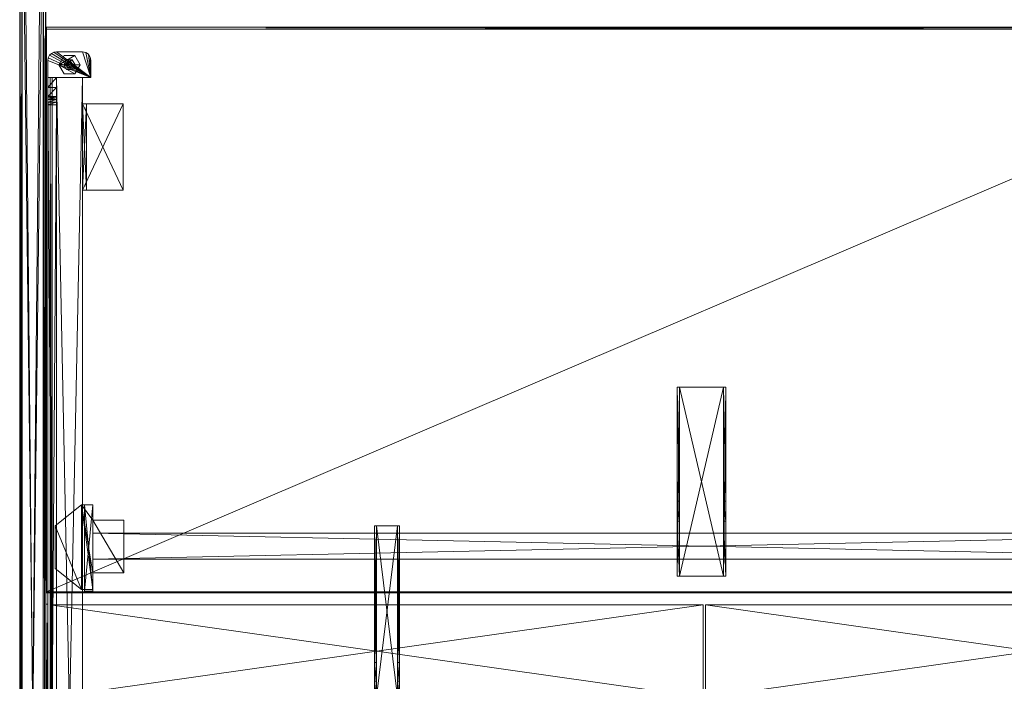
# Model space of a CAD drawing. Header units: inches. Extents: x -304 to 162, y 376 to 514.
# Tile 240 of 256: x 25 to 69, y 436 to 466. Entities that reach past the tile are written whole.
import ezdxf

# ---------------------------------------------------------------- set-up
doc = ezdxf.new("R2010")
doc.units = ezdxf.units.IN
doc.header["$LTSCALE"] = 0.366967
doc.header["$MEASUREMENT"] = 0
for name, color, linetype, true_color in [('CET color Burlywood4', 7, 'Continuous', 0x8d7057), ('CET color Grey19', 7, 'Continuous', 0x2f2e34), ('CET color Grey2', 7, 'Continuous', 0x060606), ('CET color Grey65', 7, 'Continuous', 0xa7a8a3), ('CET color Grey80', 7, 'Continuous', 0xcdcec9)]:
    doc.layers.add(name, color=color, linetype=linetype, true_color=true_color)
doc.layers.add('CET Default', color=7, linetype='Continuous')

# ---------------------------------------------------------------- blocks, each defined once
blk = doc.blocks.new('*C11')
at = {"layer": 'CET color Grey65', "linetype": 'Continuous', "lineweight": 0}
mesh = blk.add_polyface(dxfattribs=at)
corners = [(-49.382, 0, 41.382), (49.382, 0, 41.382), (49.382, -1.185, 41.382), (-49.382, -1.185, 41.382), (49.5, -1.067, 41.5), (-49.5, -1.067, 41.5), (49.5, -0.118, 41.5), (-49.5, -0.118, 41.5)]
mesh.append_faces([[corners[k] for k in face] for face in [(0, 2, 3, 0), (3, 4, 5, 3), (5, 6, 7, 5), (7, 1, 0, 7)]], dxfattribs={"vtx0": -1, "vtx3": -1})
mesh.append_faces([[corners[k] for k in face] for face in [(0, 1, 2, 0), (3, 2, 4, 3), (5, 4, 6, 5), (7, 6, 1, 7)]], dxfattribs={"vtx2": -1})
mesh = blk.add_polyface(dxfattribs=at)
corners = [(49.382, 0, 0.618), (-49.382, 0, 0.618), (-49.382, -1.185, 0.618), (49.382, -1.185, 0.618), (-49.5, -1.067, 0.5), (49.5, -1.067, 0.5), (-49.5, -0.118, 0.5), (49.5, -0.118, 0.5)]
mesh.append_faces([[corners[k] for k in face] for face in [(0, 2, 3, 0), (3, 4, 5, 3), (5, 6, 7, 5), (7, 1, 0, 7)]], dxfattribs={"vtx0": -1, "vtx3": -1})
mesh.append_faces([[corners[k] for k in face] for face in [(0, 1, 2, 0), (3, 2, 4, 3), (5, 4, 6, 5), (7, 6, 1, 7)]], dxfattribs={"vtx2": -1})
mesh = blk.add_polyface(dxfattribs=at)
corners = [(-49.382, 0, 0.618), (49.382, 0, 41.382), (49.382, 0, 0.618), (-49.382, 0, 41.382)]
mesh.append_faces([[corners[k] for k in face] for face in [(0, 1, 2, 0)]], dxfattribs={"vtx0": -1, "vtx3": -1})
mesh.append_faces([[corners[k] for k in face] for face in [(0, 3, 1, 0)]], dxfattribs={"vtx2": -1})
mesh = blk.add_polyface(dxfattribs=at)
corners = [(-49.382, -1.185, 0.618), (49.382, -1.185, 0.618), (49.382, -1.185, 41.382), (-49.382, -1.185, 41.382)]
mesh.append_faces([[corners[k] for k in face] for face in [(0, 2, 3, 0)]], dxfattribs={"vtx0": -1, "vtx3": -1})
mesh.append_faces([[corners[k] for k in face] for face in [(0, 1, 2, 0)]], dxfattribs={"vtx2": -1})
blk = doc.blocks.new('*C5')
at = {"layer": 'CET Default', "linetype": 'Continuous', "lineweight": 0, "rotation": 89.99999999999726}
blk.add_blockref('*C11', (231.332, 435.337, 0), dxfattribs=at)
blk = doc.blocks.new('*C6')
at = {"layer": 'CET color Burlywood4', "linetype": 'Continuous', "lineweight": 0}
mesh = blk.add_polyface(dxfattribs=at)
corners = [(0.039, 0.087, 28.05), (59.961, 25.711, 28.05), (59.961, 0.087, 28.05), (0.039, 25.711, 28.05)]
mesh.append_faces([[corners[k] for k in face] for face in [(0, 1, 2, 0)]], dxfattribs={"vtx0": -1, "vtx3": -1})
mesh.append_faces([[corners[k] for k in face] for face in [(0, 3, 1, 0)]], dxfattribs={"vtx2": -1})
at = {"layer": 'CET color Grey19', "linetype": 'Continuous', "lineweight": 0}
mesh = blk.add_polyface(dxfattribs=at)
corners = [(43.885, 30.5, 28.035), (43.885, 22.713, 27.153), (43.885, 22.713, 28.035), (43.885, 28.927, 26.679), (43.885, 29.784, 26.1), (43.885, 30.5, 26.1), (43.985, 29.784, 26.1), (43.985, 30.5, 26.1), (43.985, 30.5, 28.035), (43.985, 28.927, 26.679), (43.985, 22.713, 27.153), (43.985, 22.713, 28.035)]
mesh.append_faces([[corners[k] for k in face] for face in [(0, 3, 1, 0), (0, 4, 3, 0)]], dxfattribs={"vtx0": -1, "vtx2": -1, "vtx3": -1})
mesh.append_faces([[corners[k] for k in face] for face in [(0, 1, 2, 0)]], dxfattribs={"vtx0": -1, "vtx3": -1})
mesh.append_faces([[corners[k] for k in face] for face in [(11, 10, 8, 11), (8, 7, 0, 8), (11, 8, 2, 11), (10, 11, 1, 10), (9, 10, 3, 9), (6, 9, 4, 6), (7, 6, 5, 7)]], dxfattribs={"vtx1": -1})
mesh.append_faces([[corners[k] for k in face] for face in [(9, 6, 8, 9), (10, 9, 8, 10)]], dxfattribs={"vtx1": -1, "vtx2": -1})
mesh.append_faces([[corners[k] for k in face] for face in [(0, 5, 4, 0), (6, 7, 8, 6), (7, 5, 0, 7), (8, 0, 2, 8), (11, 2, 1, 11), (10, 1, 3, 10), (9, 3, 4, 9), (6, 4, 5, 6)]], dxfattribs={"vtx2": -1})
mesh = blk.add_polyface(dxfattribs=at)
corners = [(43.985, 22.713, 27.935), (44.93, 22.713, 27.935), (44.93, 22.713, 28.035), (43.985, 22.713, 28.035), (44.93, 30.5, 27.935), (44.93, 30.5, 28.035), (43.985, 30.5, 27.935), (43.985, 30.5, 28.035)]
mesh.append_faces([[corners[k] for k in face] for face in [(0, 2, 3, 0), (1, 5, 2, 1), (1, 6, 4, 1), (5, 3, 2, 5), (4, 7, 5, 4), (6, 3, 7, 6)]], dxfattribs={"vtx0": -1, "vtx3": -1})
mesh.append_faces([[corners[k] for k in face] for face in [(0, 1, 2, 0), (1, 4, 5, 1), (1, 0, 6, 1), (5, 7, 3, 5), (4, 6, 7, 4), (6, 0, 3, 6)]], dxfattribs={"vtx2": -1})
mesh = blk.add_polyface(dxfattribs=at)
corners = [(44.93, 30.5, 28.035), (44.93, 22.713, 27.153), (44.93, 22.713, 28.035), (44.93, 28.927, 26.679), (44.93, 29.784, 26.1), (44.93, 30.5, 26.1), (45.03, 29.784, 26.1), (45.03, 30.5, 26.1), (45.03, 30.5, 28.035), (45.03, 28.927, 26.679), (45.03, 22.713, 27.153), (45.03, 22.713, 28.035)]
mesh.append_faces([[corners[k] for k in face] for face in [(0, 3, 1, 0), (0, 4, 3, 0)]], dxfattribs={"vtx0": -1, "vtx2": -1, "vtx3": -1})
mesh.append_faces([[corners[k] for k in face] for face in [(0, 1, 2, 0)]], dxfattribs={"vtx0": -1, "vtx3": -1})
mesh.append_faces([[corners[k] for k in face] for face in [(11, 10, 8, 11), (8, 7, 0, 8), (11, 8, 2, 11), (10, 11, 1, 10), (9, 10, 3, 9), (6, 9, 4, 6), (7, 6, 5, 7)]], dxfattribs={"vtx1": -1})
mesh.append_faces([[corners[k] for k in face] for face in [(9, 6, 8, 9), (10, 9, 8, 10)]], dxfattribs={"vtx1": -1, "vtx2": -1})
mesh.append_faces([[corners[k] for k in face] for face in [(0, 5, 4, 0), (6, 7, 8, 6), (7, 5, 0, 7), (8, 0, 2, 8), (11, 2, 1, 11), (10, 1, 3, 10), (9, 3, 4, 9), (6, 4, 5, 6)]], dxfattribs={"vtx2": -1})
mesh = blk.add_polyface(dxfattribs=at)
corners = [(29.028, 25, 28.009), (29.028, 16.388, 27.669), (29.028, 16.388, 28.009), (29.028, 21.578, 27.069), (29.028, 22.494, 25.92), (29.028, 25, 25.92), (29.128, 22.494, 25.92), (29.128, 25, 25.92), (29.128, 25, 28.009), (29.128, 21.578, 27.069), (29.128, 16.388, 27.669), (29.128, 16.388, 28.009)]
mesh.append_faces([[corners[k] for k in face] for face in [(0, 3, 1, 0), (0, 4, 3, 0)]], dxfattribs={"vtx0": -1, "vtx2": -1, "vtx3": -1})
mesh.append_faces([[corners[k] for k in face] for face in [(0, 1, 2, 0)]], dxfattribs={"vtx0": -1, "vtx3": -1})
mesh.append_faces([[corners[k] for k in face] for face in [(11, 10, 8, 11), (8, 7, 0, 8), (11, 8, 2, 11), (10, 11, 1, 10), (9, 10, 3, 9), (6, 9, 4, 6), (7, 6, 5, 7)]], dxfattribs={"vtx1": -1})
mesh.append_faces([[corners[k] for k in face] for face in [(9, 6, 8, 9), (10, 9, 8, 10)]], dxfattribs={"vtx1": -1, "vtx2": -1})
mesh.append_faces([[corners[k] for k in face] for face in [(0, 5, 4, 0), (6, 7, 8, 6), (7, 5, 0, 7), (8, 0, 2, 8), (11, 2, 1, 11), (10, 1, 3, 10), (9, 3, 4, 9), (6, 4, 5, 6)]], dxfattribs={"vtx2": -1})
mesh = blk.add_polyface(dxfattribs=at)
corners = [(29.128, 16.388, 27.909), (31.135, 16.388, 27.909), (31.135, 16.388, 28.009), (29.128, 16.388, 28.009), (31.135, 25, 27.909), (31.135, 25, 28.009), (29.128, 25, 27.909), (29.128, 25, 28.009)]
mesh.append_faces([[corners[k] for k in face] for face in [(0, 2, 3, 0), (1, 5, 2, 1), (1, 6, 4, 1), (5, 3, 2, 5), (4, 7, 5, 4), (6, 3, 7, 6)]], dxfattribs={"vtx0": -1, "vtx3": -1})
mesh.append_faces([[corners[k] for k in face] for face in [(0, 1, 2, 0), (1, 4, 5, 1), (1, 0, 6, 1), (5, 7, 3, 5), (4, 6, 7, 4), (6, 0, 3, 6)]], dxfattribs={"vtx2": -1})
mesh = blk.add_polyface(dxfattribs=at)
corners = [(31.135, 25, 28.009), (31.135, 16.388, 27.669), (31.135, 16.388, 28.009), (31.135, 21.578, 27.069), (31.135, 22.494, 25.92), (31.135, 25, 25.92), (31.235, 22.494, 25.92), (31.235, 25, 25.92), (31.235, 25, 28.009), (31.235, 21.578, 27.069), (31.235, 16.388, 27.669), (31.235, 16.388, 28.009)]
mesh.append_faces([[corners[k] for k in face] for face in [(0, 3, 1, 0), (0, 4, 3, 0)]], dxfattribs={"vtx0": -1, "vtx2": -1, "vtx3": -1})
mesh.append_faces([[corners[k] for k in face] for face in [(0, 1, 2, 0)]], dxfattribs={"vtx0": -1, "vtx3": -1})
mesh.append_faces([[corners[k] for k in face] for face in [(11, 10, 8, 11), (8, 7, 0, 8), (11, 8, 2, 11), (10, 11, 1, 10), (9, 10, 3, 9), (6, 9, 4, 6), (7, 6, 5, 7)]], dxfattribs={"vtx1": -1})
mesh.append_faces([[corners[k] for k in face] for face in [(9, 6, 8, 9), (10, 9, 8, 10)]], dxfattribs={"vtx1": -1, "vtx2": -1})
mesh.append_faces([[corners[k] for k in face] for face in [(0, 5, 4, 0), (6, 7, 8, 6), (7, 5, 0, 7), (8, 0, 2, 8), (11, 2, 1, 11), (10, 1, 3, 10), (9, 3, 4, 9), (6, 4, 5, 6)]], dxfattribs={"vtx2": -1})
mesh = blk.add_polyface(dxfattribs=at)
corners = [(57.85, 24.227, 25.37), (2.15, 24.227, 25.37), (2.15, 24.227, 27.33), (57.85, 24.227, 27.33), (2.15, 23.047, 25.37), (2.15, 23.047, 27.33), (57.85, 23.047, 25.37), (57.85, 23.047, 27.33)]
mesh.append_faces([[corners[k] for k in face] for face in [(0, 2, 3, 0), (1, 5, 2, 1), (1, 6, 4, 1), (5, 3, 2, 5), (4, 7, 5, 4), (6, 3, 7, 6)]], dxfattribs={"vtx0": -1, "vtx3": -1})
mesh.append_faces([[corners[k] for k in face] for face in [(0, 1, 2, 0), (1, 4, 5, 1), (1, 0, 6, 1), (5, 7, 3, 5), (4, 6, 7, 4), (6, 0, 3, 6)]], dxfattribs={"vtx2": -1})
at = {"layer": 'CET color Grey2', "linetype": 'Continuous', "lineweight": 0}
mesh = blk.add_polyface(dxfattribs=at)
corners = [(58.374, 25.6, 27.33), (58.374, 21.752, 27.33), (57.85, 25.6, 27.33), (57.85, 24.852, 27.33), (57.85, 22.452, 27.33), (56.45, 24.852, 27.33), (56.45, 22.452, 27.33), (59.571, 22.71, 27.33), (59.571, 24.642, 27.33), (57.85, 21.752, 27.33), (57.85, 22.452, 27.921), (57.85, 21.752, 27.921), (58.374, 21.752, 27.921), (59.571, 22.71, 27.921), (59.571, 24.642, 27.921), (58.374, 25.6, 27.921), (56.45, 24.852, 27.921), (56.45, 22.452, 27.921), (57.85, 24.852, 27.921), (57.85, 25.6, 27.921)]
mesh.append_faces([[corners[k] for k in face] for face in [(1, 4, 3, 1), (18, 10, 12, 18)]], dxfattribs={"vtx0": -1, "vtx1": -1, "vtx2": -1, "vtx3": -1})
mesh.append_faces([[corners[k] for k in face] for face in [(0, 1, 2, 0), (19, 12, 15, 19)]], dxfattribs={"vtx0": -1, "vtx1": -1, "vtx3": -1})
mesh.append_faces([[corners[k] for k in face] for face in [(1, 3, 2, 1), (4, 5, 3, 4), (0, 7, 1, 0)]], dxfattribs={"vtx0": -1, "vtx2": -1, "vtx3": -1})
mesh.append_faces([[corners[k] for k in face] for face in [(12, 11, 1, 12), (13, 12, 7, 13), (14, 13, 8, 14), (15, 14, 0, 15), (19, 15, 2, 19), (18, 19, 3, 18), (16, 18, 5, 16), (17, 16, 6, 17), (10, 17, 4, 10), (11, 10, 9, 11)]], dxfattribs={"vtx1": -1})
mesh.append_faces([[corners[k] for k in face] for face in [(12, 13, 15, 12), (18, 16, 10, 18), (19, 18, 12, 19)]], dxfattribs={"vtx1": -1, "vtx2": -1})
mesh.append_faces([[corners[k] for k in face] for face in [(4, 6, 5, 4), (0, 8, 7, 0), (1, 9, 4, 1), (10, 11, 12, 10), (13, 14, 15, 13), (16, 17, 10, 16), (11, 9, 1, 11), (12, 1, 7, 12), (13, 7, 8, 13), (14, 8, 0, 14), (15, 0, 2, 15), (19, 2, 3, 19), (18, 3, 5, 18), (16, 5, 6, 16), (17, 6, 4, 17), (10, 4, 9, 10)]], dxfattribs={"vtx2": -1})
mesh = blk.add_polyface(dxfattribs=at)
corners = [(58.24, 25.682, 25.37), (57.85, 25.682, 25.37), (57.85, 25.682, 27.33), (58.24, 25.682, 27.33), (57.85, 21.752, 25.37), (57.85, 21.752, 27.33), (58.24, 21.752, 25.37), (58.24, 21.752, 27.33)]
mesh.append_faces([[corners[k] for k in face] for face in [(0, 2, 3, 0), (1, 5, 2, 1), (1, 6, 4, 1), (5, 3, 2, 5), (4, 7, 5, 4), (6, 3, 7, 6)]], dxfattribs={"vtx0": -1, "vtx3": -1})
mesh.append_faces([[corners[k] for k in face] for face in [(0, 1, 2, 0), (1, 4, 5, 1), (1, 0, 6, 1), (5, 7, 3, 5), (4, 6, 7, 4), (6, 0, 3, 6)]], dxfattribs={"vtx2": -1})
mesh = blk.add_polyface(dxfattribs=at)
corners = [(59.829, 1.278, 0.515), (59.742, 1.19, 0.515), (59.829, 1.278, 0.397), (59.742, 1.19, 0.397), (59.883, 1.389, 0.515), (59.883, 1.389, 0.397), (59.9, 1.512, 0.515), (59.9, 1.512, 0.397), (59.9, 2.294, 0.515), (59.9, 2.294, 0.397), (57.94, 2.294, 0.515), (57.94, 2.294, 0.397), (57.97, 1.361, 0.397), (57.94, 1.512, 0.397), (58.054, 1.233, 0.397), (58.18, 1.146, 0.397), (58.33, 1.113, 0.397), (59.51, 1.113, 0.397), (59.632, 1.133, 0.397), (59.632, 1.133, 0.515), (59.51, 1.113, 0.515), (58.33, 1.113, 0.515), (58.18, 1.146, 0.515), (58.054, 1.233, 0.515), (57.97, 1.361, 0.515), (57.94, 1.512, 0.515)]
mesh.append_faces([[corners[k] for k in face] for face in [(11, 14, 12, 11), (11, 15, 14, 11), (11, 16, 15, 11), (11, 17, 16, 11), (11, 18, 17, 11), (11, 3, 18, 11), (11, 2, 3, 11), (11, 5, 2, 11), (11, 7, 5, 11)]], dxfattribs={"vtx0": -1, "vtx2": -1, "vtx3": -1})
mesh.append_faces([[corners[k] for k in face] for face in [(11, 12, 13, 11)]], dxfattribs={"vtx0": -1, "vtx3": -1})
mesh.append_faces([[corners[k] for k in face] for face in [(0, 1, 2, 0), (4, 0, 5, 4), (6, 4, 7, 6), (8, 6, 9, 8), (10, 8, 11, 10), (25, 24, 10, 25), (25, 10, 13, 25), (24, 25, 12, 24), (23, 24, 14, 23), (22, 23, 15, 22), (21, 22, 16, 21), (20, 21, 17, 20), (19, 20, 18, 19), (1, 19, 3, 1)]], dxfattribs={"vtx1": -1})
mesh.append_faces([[corners[k] for k in face] for face in [(4, 6, 10, 4), (0, 4, 10, 0), (1, 0, 10, 1), (19, 1, 10, 19), (20, 19, 10, 20), (21, 20, 10, 21), (22, 21, 10, 22), (23, 22, 10, 23), (24, 23, 10, 24)]], dxfattribs={"vtx1": -1, "vtx2": -1})
mesh.append_faces([[corners[k] for k in face] for face in [(1, 3, 2, 1), (0, 2, 5, 0), (4, 5, 7, 4), (6, 7, 9, 6), (8, 9, 11, 8), (11, 9, 7, 11), (6, 8, 10, 6), (10, 11, 13, 10), (25, 13, 12, 25), (24, 12, 14, 24), (23, 14, 15, 23), (22, 15, 16, 22), (21, 16, 17, 21), (20, 17, 18, 20), (19, 18, 3, 19)]], dxfattribs={"vtx2": -1})
mesh = blk.add_polyface(dxfattribs=at)
corners = [(59.161, 2.121), (59.402, 1.704, 0.196), (59.402, 1.704), (59.161, 2.121, 0.196), (58.679, 2.121), (58.679, 2.121, 0.196), (58.438, 1.704), (58.438, 1.704, 0.196), (58.679, 1.287), (58.679, 1.287, 0.196), (59.161, 1.287), (59.161, 1.287, 0.196)]
mesh.append_faces([[corners[k] for k in face] for face in [(1, 5, 7, 1), (1, 7, 9, 1)]], dxfattribs={"vtx0": -1, "vtx2": -1, "vtx3": -1})
mesh.append_faces([[corners[k] for k in face] for face in [(0, 1, 2, 0), (4, 3, 0, 4), (6, 5, 4, 6), (8, 7, 6, 8), (1, 9, 11, 1), (10, 9, 8, 10), (2, 11, 10, 2)]], dxfattribs={"vtx0": -1, "vtx3": -1})
mesh.append_faces([[corners[k] for k in face] for face in [(10, 8, 2, 10)]], dxfattribs={"vtx1": -1})
mesh.append_faces([[corners[k] for k in face] for face in [(6, 4, 2, 6), (8, 6, 2, 8)]], dxfattribs={"vtx1": -1, "vtx2": -1})
mesh.append_faces([[corners[k] for k in face] for face in [(0, 3, 1, 0), (4, 0, 2, 4), (1, 3, 5, 1), (4, 5, 3, 4), (6, 7, 5, 6), (8, 9, 7, 8), (10, 11, 9, 10), (2, 1, 11, 2)]], dxfattribs={"vtx2": -1})
mesh = blk.add_polyface(dxfattribs=at)
corners = [(59.047, 1.925, 0.235), (59.175, 1.704, 0.396), (59.175, 1.704, 0.235), (59.047, 1.925, 0.396), (58.792, 1.925, 0.235), (58.792, 1.925, 0.396), (58.665, 1.704, 0.235), (58.665, 1.704, 0.396), (58.792, 1.483, 0.235), (58.792, 1.483, 0.396), (59.047, 1.483, 0.235), (59.047, 1.483, 0.396)]
mesh.append_faces([[corners[k] for k in face] for face in [(1, 5, 7, 1), (1, 7, 9, 1)]], dxfattribs={"vtx0": -1, "vtx2": -1, "vtx3": -1})
mesh.append_faces([[corners[k] for k in face] for face in [(0, 1, 2, 0), (4, 3, 0, 4), (6, 5, 4, 6), (8, 7, 6, 8), (1, 9, 11, 1), (10, 9, 8, 10), (2, 11, 10, 2)]], dxfattribs={"vtx0": -1, "vtx3": -1})
mesh.append_faces([[corners[k] for k in face] for face in [(10, 8, 2, 10)]], dxfattribs={"vtx1": -1})
mesh.append_faces([[corners[k] for k in face] for face in [(6, 4, 2, 6), (8, 6, 2, 8)]], dxfattribs={"vtx1": -1, "vtx2": -1})
mesh.append_faces([[corners[k] for k in face] for face in [(0, 3, 1, 0), (4, 0, 2, 4), (1, 3, 5, 1), (4, 5, 3, 4), (6, 7, 5, 6), (8, 9, 7, 8), (10, 11, 9, 10), (2, 1, 11, 2)]], dxfattribs={"vtx2": -1})
mesh = blk.add_polyface(dxfattribs=at)
corners = [(58.996, 1.836, 0.196), (59.072, 1.704, 0.235), (59.072, 1.704, 0.196), (58.996, 1.836, 0.235), (58.844, 1.836, 0.196), (58.844, 1.836, 0.235), (58.768, 1.704, 0.196), (58.768, 1.704, 0.235), (58.844, 1.572, 0.196), (58.844, 1.572, 0.235), (58.996, 1.572, 0.196), (58.996, 1.572, 0.235)]
mesh.append_faces([[corners[k] for k in face] for face in [(1, 5, 7, 1), (1, 7, 9, 1)]], dxfattribs={"vtx0": -1, "vtx2": -1, "vtx3": -1})
mesh.append_faces([[corners[k] for k in face] for face in [(0, 1, 2, 0), (4, 3, 0, 4), (6, 5, 4, 6), (8, 7, 6, 8), (1, 9, 11, 1), (10, 9, 8, 10), (2, 11, 10, 2)]], dxfattribs={"vtx0": -1, "vtx3": -1})
mesh.append_faces([[corners[k] for k in face] for face in [(10, 8, 2, 10)]], dxfattribs={"vtx1": -1})
mesh.append_faces([[corners[k] for k in face] for face in [(6, 4, 2, 6), (8, 6, 2, 8)]], dxfattribs={"vtx1": -1, "vtx2": -1})
mesh.append_faces([[corners[k] for k in face] for face in [(0, 3, 1, 0), (4, 0, 2, 4), (1, 3, 5, 1), (4, 5, 3, 4), (6, 7, 5, 6), (8, 9, 7, 8), (10, 11, 9, 10), (2, 1, 11, 2)]], dxfattribs={"vtx2": -1})
at = {"layer": 'CET color Grey80', "linetype": 'Continuous', "lineweight": 0}
mesh = blk.add_polyface(dxfattribs=at)
corners = [(59.51, 60.356, 25.34), (58.33, 60.356, 25.34), (58.33, 60.356, 27.3), (59.51, 60.356, 27.3), (58.33, 2.294, 25.34), (58.33, 2.294, 27.3), (59.51, 2.294, 25.34), (59.51, 2.294, 27.3)]
mesh.append_faces([[corners[k] for k in face] for face in [(0, 2, 3, 0), (1, 5, 2, 1), (1, 6, 4, 1), (5, 3, 2, 5), (4, 7, 5, 4), (6, 3, 7, 6)]], dxfattribs={"vtx0": -1, "vtx3": -1})
mesh.append_faces([[corners[k] for k in face] for face in [(0, 1, 2, 0), (1, 4, 5, 1), (1, 0, 6, 1), (5, 7, 3, 5), (4, 6, 7, 4), (6, 0, 3, 6)]], dxfattribs={"vtx2": -1})
mesh = blk.add_polyface(dxfattribs=at)
corners = [(59.51, 2.294, 28.05), (59.51, 3.207, 26.384), (59.51, 2.294, 25.03), (59.51, 3.154, 26.5), (59.51, 2.744, 28.036), (59.51, 2.744, 28.05), (59.51, 60.356, 25.03), (59.51, 59.906, 28.05), (59.51, 60.356, 28.05), (59.51, 59.906, 28.036), (59.51, 59.496, 26.5), (59.51, 59.443, 26.383), (59.51, 59.356, 26.29), (59.51, 59.242, 26.23), (59.51, 59.116, 26.21), (59.51, 3.534, 26.21), (59.51, 3.408, 26.231), (59.51, 3.295, 26.291), (59.9, 3.295, 26.291), (59.9, 3.207, 26.384), (59.9, 2.294, 25.03), (59.9, 3.408, 26.231), (59.9, 3.534, 26.21), (59.9, 60.356, 25.03), (59.9, 59.116, 26.21), (59.9, 59.242, 26.23), (59.9, 59.356, 26.29), (59.9, 59.443, 26.383), (59.9, 59.496, 26.5), (59.9, 59.906, 28.036), (59.9, 59.906, 28.05), (59.9, 60.356, 28.05), (59.9, 2.744, 28.036), (59.9, 2.744, 28.05), (59.9, 2.294, 28.05), (59.9, 3.154, 26.5)]
mesh.append_faces([[corners[k] for k in face] for face in [(0, 1, 2, 0), (20, 19, 34, 20)]], dxfattribs={"vtx0": -1, "vtx1": -1, "vtx3": -1})
mesh.append_faces([[corners[k] for k in face] for face in [(0, 3, 1, 0), (0, 4, 3, 0), (6, 9, 7, 6), (6, 10, 9, 6), (6, 11, 10, 6), (6, 12, 11, 6), (6, 13, 12, 6), (6, 14, 13, 6), (6, 15, 14, 6), (2, 16, 15, 2), (2, 17, 16, 2), (2, 1, 17, 2), (22, 20, 23, 22)]], dxfattribs={"vtx0": -1, "vtx2": -1, "vtx3": -1})
mesh.append_faces([[corners[k] for k in face] for face in [(6, 7, 8, 6)]], dxfattribs={"vtx0": -1, "vtx3": -1})
mesh.append_faces([[corners[k] for k in face] for face in [(31, 30, 23, 31), (23, 20, 6, 23), (31, 23, 8, 31), (30, 31, 7, 30), (29, 30, 9, 29), (28, 29, 10, 28), (27, 28, 11, 27), (26, 27, 12, 26), (25, 26, 13, 25), (24, 25, 14, 24), (22, 24, 15, 22), (21, 22, 16, 21), (18, 21, 17, 18), (19, 18, 1, 19), (35, 19, 3, 35), (32, 35, 4, 32), (33, 32, 5, 33), (34, 33, 0, 34), (20, 34, 2, 20)]], dxfattribs={"vtx1": -1})
mesh.append_faces([[corners[k] for k in face] for face in [(6, 2, 15, 6), (18, 19, 20, 18), (21, 18, 20, 21), (22, 21, 20, 22), (24, 22, 23, 24), (25, 24, 23, 25), (26, 25, 23, 26), (27, 26, 23, 27), (28, 27, 23, 28), (29, 28, 23, 29), (30, 29, 23, 30), (35, 32, 34, 35), (19, 35, 34, 19)]], dxfattribs={"vtx1": -1, "vtx2": -1})
mesh.append_faces([[corners[k] for k in face] for face in [(0, 5, 4, 0), (32, 33, 34, 32), (20, 2, 6, 20), (23, 6, 8, 23), (31, 8, 7, 31), (30, 7, 9, 30), (29, 9, 10, 29), (28, 10, 11, 28), (27, 11, 12, 27), (26, 12, 13, 26), (25, 13, 14, 25), (24, 14, 15, 24), (22, 15, 16, 22), (21, 16, 17, 21), (18, 17, 1, 18), (19, 1, 3, 19), (35, 3, 4, 35), (32, 4, 5, 32), (33, 5, 0, 33), (34, 0, 2, 34)]], dxfattribs={"vtx2": -1})
mesh = blk.add_polyface(dxfattribs=at)
corners = [(59.8, 60.356, 26), (59.7, 60.356, 26), (59.7, 60.356, 28), (59.8, 60.356, 28), (59.7, 2.294, 26), (59.7, 2.294, 28), (59.8, 2.294, 26), (59.8, 2.294, 28)]
mesh.append_faces([[corners[k] for k in face] for face in [(0, 2, 3, 0), (1, 5, 2, 1), (1, 6, 4, 1), (5, 3, 2, 5), (4, 7, 5, 4), (6, 3, 7, 6)]], dxfattribs={"vtx0": -1, "vtx3": -1})
mesh.append_faces([[corners[k] for k in face] for face in [(0, 1, 2, 0), (1, 4, 5, 1), (1, 0, 6, 1), (5, 7, 3, 5), (4, 6, 7, 4), (6, 0, 3, 6)]], dxfattribs={"vtx2": -1})
mesh = blk.add_polyface(dxfattribs=at)
corners = [(60, 36.37, 28), (59.9, 36.37, 28), (59.9, 36.37, 29.18), (60, 36.37, 29.18), (59.9, 26.28, 28), (59.9, 26.28, 29.18), (60, 26.28, 28), (60, 26.28, 29.18)]
mesh.append_faces([[corners[k] for k in face] for face in [(0, 2, 3, 0), (1, 5, 2, 1), (1, 6, 4, 1), (5, 3, 2, 5), (4, 7, 5, 4), (6, 3, 7, 6)]], dxfattribs={"vtx0": -1, "vtx3": -1})
mesh.append_faces([[corners[k] for k in face] for face in [(0, 1, 2, 0), (1, 4, 5, 1), (1, 0, 6, 1), (5, 7, 3, 5), (4, 6, 7, 4), (6, 0, 3, 6)]], dxfattribs={"vtx2": -1})
mesh = blk.add_polyface(dxfattribs=at)
corners = [(29.95, 30.525, 29.1), (0.2, 30.525, 29.1), (0.2, 30.525, 29.2), (29.95, 30.525, 29.2), (0.2, 26.305, 29.1), (0.2, 26.305, 29.2), (29.95, 26.305, 29.1), (29.95, 26.305, 29.2)]
mesh.append_faces([[corners[k] for k in face] for face in [(0, 2, 3, 0), (1, 5, 2, 1), (1, 6, 4, 1), (5, 3, 2, 5), (4, 7, 5, 4), (6, 3, 7, 6)]], dxfattribs={"vtx0": -1, "vtx3": -1})
mesh.append_faces([[corners[k] for k in face] for face in [(0, 1, 2, 0), (1, 4, 5, 1), (1, 0, 6, 1), (5, 7, 3, 5), (4, 6, 7, 4), (6, 0, 3, 6)]], dxfattribs={"vtx2": -1})
mesh = blk.add_polyface(dxfattribs=at)
corners = [(59.8, 30.525, 29.1), (30.05, 30.525, 29.1), (30.05, 30.525, 29.2), (59.8, 30.525, 29.2), (30.05, 26.305, 29.1), (30.05, 26.305, 29.2), (59.8, 26.305, 29.1), (59.8, 26.305, 29.2)]
mesh.append_faces([[corners[k] for k in face] for face in [(0, 2, 3, 0), (1, 5, 2, 1), (1, 6, 4, 1), (5, 3, 2, 5), (4, 7, 5, 4), (6, 3, 7, 6)]], dxfattribs={"vtx0": -1, "vtx3": -1})
mesh.append_faces([[corners[k] for k in face] for face in [(0, 1, 2, 0), (1, 4, 5, 1), (1, 0, 6, 1), (5, 7, 3, 5), (4, 6, 7, 4), (6, 0, 3, 6)]], dxfattribs={"vtx2": -1})
mesh = blk.add_polyface(dxfattribs=at)
corners = [(0.039, 25.711, 28.05), (59.961, 25.711, 28.05), (59.961, 25.711, 29.3), (0.039, 25.711, 29.3), (60, 25.75, 29.261), (0, 25.75, 29.261), (60, 25.75, 28.089), (0, 25.75, 28.089)]
mesh.append_faces([[corners[k] for k in face] for face in [(0, 2, 3, 0), (3, 4, 5, 3), (5, 6, 7, 5), (7, 1, 0, 7)]], dxfattribs={"vtx0": -1, "vtx3": -1})
mesh.append_faces([[corners[k] for k in face] for face in [(0, 1, 2, 0), (3, 2, 4, 3), (5, 4, 6, 5), (7, 6, 1, 7)]], dxfattribs={"vtx2": -1})
mesh = blk.add_polyface(dxfattribs=at)
corners = [(0.039, 0.087, 29.3), (59.961, 0.087, 29.3), (59.961, 25.711, 29.3), (0.039, 25.711, 29.3)]
mesh.append_faces([[corners[k] for k in face] for face in [(0, 2, 3, 0)]], dxfattribs={"vtx0": -1, "vtx3": -1})
mesh.append_faces([[corners[k] for k in face] for face in [(0, 1, 2, 0)]], dxfattribs={"vtx2": -1})
mesh = blk.add_polyface(dxfattribs=at)
corners = [(59.961, 25.711, 28.05), (59.961, 0.087, 28.05), (59.961, 0.087, 29.3), (59.961, 25.711, 29.3), (60, 0.087, 29.261), (60, 25.75, 29.261), (60, 0.087, 28.089), (60, 25.75, 28.089)]
mesh.append_faces([[corners[k] for k in face] for face in [(0, 2, 3, 0), (3, 4, 5, 3), (5, 6, 7, 5), (7, 1, 0, 7)]], dxfattribs={"vtx0": -1, "vtx3": -1})
mesh.append_faces([[corners[k] for k in face] for face in [(0, 1, 2, 0), (3, 2, 4, 3), (5, 4, 6, 5), (7, 6, 1, 7)]], dxfattribs={"vtx2": -1})
mesh = blk.add_polyface(dxfattribs=at)
corners = [(56.48, 3.494, 27.85), (58.33, 3.494, 27.85), (58.33, 3.494, 28.044), (56.48, 3.494, 28.044), (58.33, 7.424, 27.85), (58.33, 7.424, 28.044), (56.48, 7.424, 27.85), (56.48, 7.424, 28.044)]
mesh.append_faces([[corners[k] for k in face] for face in [(0, 2, 3, 0), (1, 5, 2, 1), (1, 6, 4, 1), (5, 3, 2, 5), (4, 7, 5, 4), (6, 3, 7, 6)]], dxfattribs={"vtx0": -1, "vtx3": -1})
mesh.append_faces([[corners[k] for k in face] for face in [(0, 1, 2, 0), (1, 4, 5, 1), (1, 0, 6, 1), (5, 7, 3, 5), (4, 6, 7, 4), (6, 0, 3, 6)]], dxfattribs={"vtx2": -1})
mesh = blk.add_polyface(dxfattribs=at)
corners = [(58.136, 3.494, 25.334), (58.33, 3.494, 25.334), (58.33, 3.494, 27.85), (58.136, 3.494, 27.85), (58.33, 7.424, 25.334), (58.33, 7.424, 27.85), (58.136, 7.424, 25.334), (58.136, 7.424, 27.85)]
mesh.append_faces([[corners[k] for k in face] for face in [(0, 2, 3, 0), (1, 5, 2, 1), (1, 6, 4, 1), (5, 3, 2, 5), (4, 7, 5, 4), (6, 3, 7, 6)]], dxfattribs={"vtx0": -1, "vtx3": -1})
mesh.append_faces([[corners[k] for k in face] for face in [(0, 1, 2, 0), (1, 4, 5, 1), (1, 0, 6, 1), (5, 7, 3, 5), (4, 6, 7, 4), (6, 0, 3, 6)]], dxfattribs={"vtx2": -1})
mesh = blk.add_polyface(dxfattribs=at)
corners = [(59.829, 1.278, 28.115), (59.742, 1.19, 28.115), (59.829, 1.278, 0.515), (59.742, 1.19, 0.515), (59.883, 1.389, 28.115), (59.883, 1.389, 0.515), (59.9, 1.512, 28.115), (59.9, 1.512, 0.515), (59.9, 2.294, 28.115), (59.9, 2.294, 0.515), (57.94, 2.294, 28.115), (57.94, 2.294, 0.515), (57.97, 1.361, 0.515), (57.94, 1.512, 0.515), (58.054, 1.233, 0.515), (58.18, 1.146, 0.515), (58.33, 1.113, 0.515), (59.51, 1.113, 0.515), (59.632, 1.133, 0.515), (59.632, 1.133, 28.115), (59.51, 1.113, 28.115), (58.33, 1.113, 28.115), (58.18, 1.146, 28.115), (58.054, 1.233, 28.115), (57.97, 1.361, 28.115), (57.94, 1.512, 28.115)]
mesh.append_faces([[corners[k] for k in face] for face in [(11, 14, 12, 11), (11, 15, 14, 11), (11, 16, 15, 11), (11, 17, 16, 11), (11, 18, 17, 11), (11, 3, 18, 11), (11, 2, 3, 11), (11, 5, 2, 11), (11, 7, 5, 11)]], dxfattribs={"vtx0": -1, "vtx2": -1, "vtx3": -1})
mesh.append_faces([[corners[k] for k in face] for face in [(11, 12, 13, 11)]], dxfattribs={"vtx0": -1, "vtx3": -1})
mesh.append_faces([[corners[k] for k in face] for face in [(0, 1, 2, 0), (4, 0, 5, 4), (6, 4, 7, 6), (8, 6, 9, 8), (10, 8, 11, 10), (25, 24, 10, 25), (25, 10, 13, 25), (24, 25, 12, 24), (23, 24, 14, 23), (22, 23, 15, 22), (21, 22, 16, 21), (20, 21, 17, 20), (19, 20, 18, 19), (1, 19, 3, 1)]], dxfattribs={"vtx1": -1})
mesh.append_faces([[corners[k] for k in face] for face in [(4, 6, 10, 4), (0, 4, 10, 0), (1, 0, 10, 1), (19, 1, 10, 19), (20, 19, 10, 20), (21, 20, 10, 21), (22, 21, 10, 22), (23, 22, 10, 23), (24, 23, 10, 24)]], dxfattribs={"vtx1": -1, "vtx2": -1})
mesh.append_faces([[corners[k] for k in face] for face in [(1, 3, 2, 1), (0, 2, 5, 0), (4, 5, 7, 4), (6, 7, 9, 6), (8, 9, 11, 8), (11, 9, 7, 11), (6, 8, 10, 6), (10, 11, 13, 10), (25, 13, 12, 25), (24, 12, 14, 24), (23, 14, 15, 23), (22, 15, 16, 22), (21, 16, 17, 21), (20, 17, 18, 20), (19, 18, 3, 19)]], dxfattribs={"vtx2": -1})
mesh = blk.add_polyface(dxfattribs=at)
corners = [(59.961, 0.087, 28.05), (0.039, 0.087, 28.05), (0.039, 0.087, 29.3), (59.961, 0.087, 29.3), (0.039, 0, 29.22), (59.961, 0, 29.22), (0.039, 0, 28.13), (59.961, 0, 28.13)]
mesh.append_faces([[corners[k] for k in face] for face in [(0, 2, 3, 0), (3, 4, 5, 3), (5, 6, 7, 5), (7, 1, 0, 7)]], dxfattribs={"vtx0": -1, "vtx3": -1})
mesh.append_faces([[corners[k] for k in face] for face in [(0, 1, 2, 0), (3, 2, 4, 3), (5, 4, 6, 5), (7, 6, 1, 7)]], dxfattribs={"vtx2": -1})
mesh = blk.add_polyface(dxfattribs=at)
corners = [(59.961, 0.087, 28.05), (60, 0.087, 28.089), (60, 0.044, 28.089), (60, 0.087, 28.13), (60, 0, 28.13), (60, 0.087, 29.22), (60, 0, 29.22), (60, 0.087, 29.261), (60, 0.044, 29.261), (59.961, 0.087, 29.3), (59.961, 0.044, 28.089), (59.961, 0, 28.13), (59.961, 0, 29.22), (59.961, 0.044, 29.261)]
mesh.append_faces([[corners[k] for k in face] for face in [(0, 1, 2, 0), (7, 9, 8, 7)]])
mesh.append_faces([[corners[k] for k in face] for face in [(3, 6, 4, 3), (5, 8, 6, 5), (2, 11, 10, 2)]], dxfattribs={"vtx0": -1, "vtx2": -1, "vtx3": -1})
mesh.append_faces([[corners[k] for k in face] for face in [(1, 4, 2, 1), (4, 12, 11, 4), (6, 13, 12, 6)]], dxfattribs={"vtx0": -1, "vtx3": -1})
mesh.append_faces([[corners[k] for k in face] for face in [(0, 2, 10, 0)]], dxfattribs={"vtx1": -1})
mesh.append_faces([[corners[k] for k in face] for face in [(1, 3, 4, 1), (3, 5, 6, 3), (6, 8, 13, 6)]], dxfattribs={"vtx1": -1, "vtx2": -1})
mesh.append_faces([[corners[k] for k in face] for face in [(5, 7, 8, 5), (2, 4, 11, 2), (4, 6, 12, 4), (8, 9, 13, 8)]], dxfattribs={"vtx2": -1})
blk = doc.blocks.new('*C43')
at = {"layer": 'CET Default', "linetype": 'Continuous', "lineweight": 0, "rotation": 359.9999999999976}
blk.add_blockref('*C6', (171.332, 404.012, 0), dxfattribs=at)

msp = doc.modelspace()

# ---------------------------------------------------------------- block references
at = {"layer": 'CET Default', "linetype": 'Continuous', "lineweight": 0, "rotation": 180}
for name in ['*C5', '*C43']:
    msp.add_blockref(name, (257.133, 870.114), dxfattribs=at)

doc.saveas('drawing.dxf')
